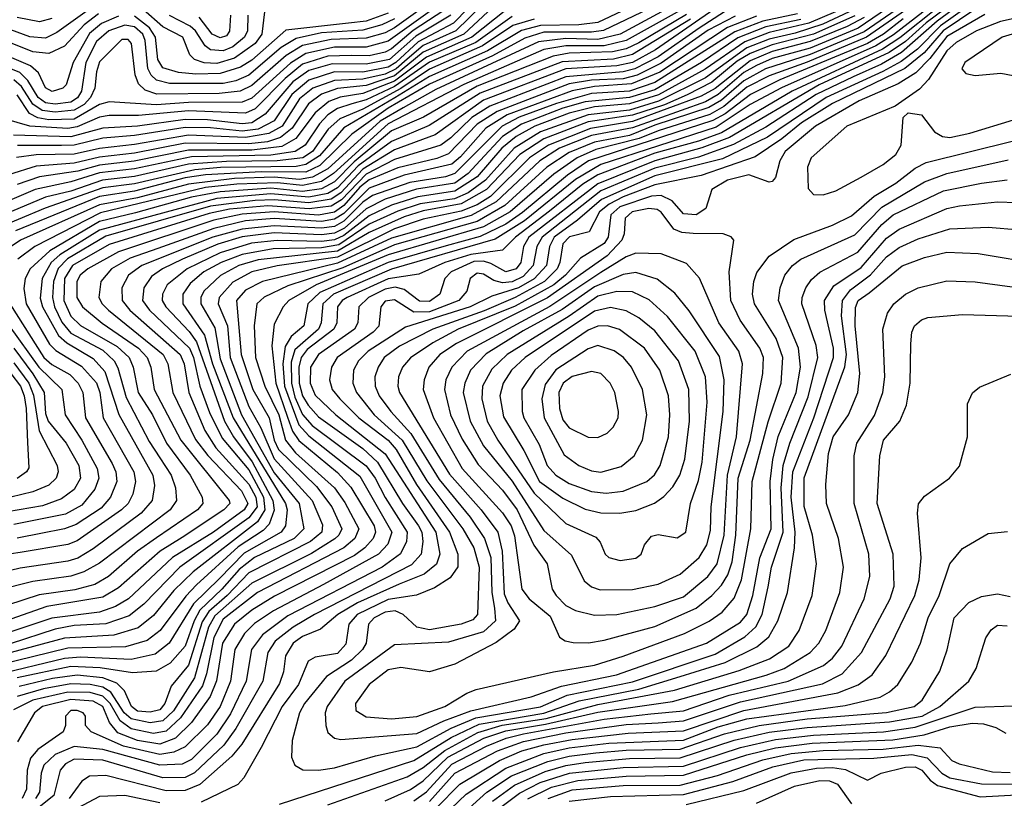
# Model space of a CAD drawing. Extents: x 997028 to 1115134, y 536408 to 618974.
# Tile 181 of 256: x 1033153 to 1036256, y 568796 to 571250. Entities that reach past the tile are written whole.
import ezdxf

# ---------------------------------------------------------------- set-up
doc = ezdxf.new("R2010")
doc.units = 0

msp = doc.modelspace()

# ---------------------------------------------------------------- linework, layer by layer
at = {"layer": '0CON10XD'}
for points in [[(1036100.3, 571409.7), (1035815, 571212.5), (1035645, 571140.8), (1035504.1, 571095), (1035435, 571057.6), (1035365, 570996.7), (1035325, 570973.2), (1035155, 570917.9), (1035075, 570885.6), (1034965, 570864.1), (1034885, 570831.8), (1034814.9, 570785), (1034682.3, 570665), (1034595, 570614.4), (1034335, 570540.2), (1034171.6, 570468.4), (1033998.7, 570411.3), (1033924.2, 570375.8), (1033900.7, 570355), (1033892.7, 570285), (1033896.7, 570185), (1033925.5, 570095), (1033970.4, 570005), (1033991.2, 569925), (1034023.1, 569885), (1034145.1, 569775), (1034178.2, 569728.2), (1034221.7, 569645), (1034209.9, 569615), (1034175, 569585.8), (1033903, 569445), (1033795, 569360.4), (1033765, 569302.5), (1033742.3, 569187.7), (1033729.4, 569150.6), (1033660.1, 569049.9), (1033615, 569007.4), (1033575, 569000.1), (1033505, 569014.8), (1033469.7, 569039.7), (1033438.4, 569095), (1033415, 569117.5), (1033375, 569129.4), (1033305, 569130.4), (1033195, 569105.6), (1033133.8, 569075)], [(1036175, 571410.8), (1035907, 571203), (1035851.8, 571168.2), (1035554.4, 571035.6), (1035455, 570982.7), (1035347.9, 570912.1), (1034985, 570794), (1034905, 570746.1), (1034743.8, 570616.2), (1034651.8, 570558.2), (1034325, 570463.7), (1034142.4, 570385), (1034109.1, 570355), (1034103.7, 570295), (1034094.6, 570275), (1034020.3, 570209.7), (1034008.9, 570171.1), (1034010, 570105), (1034020.6, 570060.6), (1034045, 570005.7), (1034075, 569971.4), (1034245, 569844.1), (1034274.1, 569805), (1034305, 569744.4), (1034374.2, 569635), (1034371.9, 569605), (1034353.9, 569566.1), (1034295.6, 569525), (1033998.7, 569371.3), (1033918.4, 569311.6), (1033884.1, 569265), (1033867.2, 569165), (1033817.6, 569062.4), (1033775, 568998), (1033695, 568917.8), (1033665, 568903.1), (1033595, 568900.4), (1033415, 568949.2), (1033325, 568959.3), (1033265, 568933.7), (1033229.6, 568900.4), (1033220.8, 568875), (1033215.6, 568815), (1033203.3, 568795)], [(1036003.9, 571366.1), (1035796, 571224), (1035645, 571161.1), (1035525, 571127.9), (1035475, 571106), (1035435, 571083.5), (1035355, 571014.9), (1035315, 570991.8), (1035085, 570909.5), (1034955.1, 570884.9), (1034854.9, 570845), (1034792.4, 570805), (1034655, 570676.2), (1034576.7, 570633.3), (1034325, 570561.4), (1034155, 570482.5), (1033918.4, 570425), (1033865, 570398), (1033836.4, 570365), (1033850.9, 570195), (1033887.8, 570085), (1033940, 569995), (1033955.6, 569925), (1033969.4, 569895), (1034088.4, 569778.4), (1034137.6, 569715), (1034168.2, 569645), (1034159.4, 569625), (1034146.6, 569613.4), (1034072.6, 569567.4), (1033885, 569474.5), (1033768.6, 569371.4), (1033748, 569335), (1033704, 569176), (1033638, 569072), (1033605, 569039.8), (1033565, 569033.6), (1033505, 569046.2), (1033482.5, 569065), (1033440.8, 569130.8), (1033415, 569145.9), (1033375, 569154.2), (1033315, 569156.5), (1033228.8, 569141.2), (1033145, 569116.9)], [(1036085, 571378.1), (1035822.5, 571195), (1035635, 571116.1), (1035515, 571073.5), (1035445, 571037.2), (1035372.9, 570977.1), (1035328.4, 570951.6), (1035165, 570900.5), (1035106, 570876), (1034968.8, 570841.2), (1034910, 570815), (1034836.5, 570763.5), (1034699.2, 570645), (1034615, 570596.9), (1034315, 570509.1), (1034087.6, 570415), (1034001.3, 570365), (1033983.5, 570345), (1033955, 570290.5), (1033947.9, 570222.1), (1033960.3, 570105), (1033997.6, 569997.6), (1034013.4, 569953.4), (1034033.3, 569923.3), (1034155, 569823), (1034196.9, 569776.9), (1034270.1, 569655), (1034274.9, 569635), (1034267.1, 569615), (1034240.8, 569585), (1034208.4, 569561.6), (1033956.9, 569433.1), (1033885, 569388.9), (1033830.4, 569345), (1033792.1, 569285), (1033773.5, 569166.5), (1033753.7, 569116.3), (1033694.9, 569035), (1033644.3, 568985.7), (1033595, 568966.4), (1033525, 568978.4), (1033462.5, 569002.5), (1033436.5, 569035), (1033415.4, 569085), (1033385, 569102.5), (1033315, 569107.1), (1033225.7, 569085), (1033199.8, 569065), (1033146.2, 568973.8)], [(1036165, 571383.3), (1035926.7, 571193.3), (1035872.6, 571157.4), (1035587.7, 571025), (1035365, 570894.2), (1035292.5, 570867.5), (1035155, 570829.1), (1034975, 570761.6), (1034927.9, 570732.1), (1034822.8, 570647.2), (1034715.6, 570565), (1034675, 570523.8), (1034575, 570510.4), (1034493.2, 570485), (1034411.5, 570448.5), (1034315, 570433.5), (1034185.9, 570375), (1034169.7, 570365), (1034154.9, 570345.1), (1034152.4, 570295), (1034143.6, 570275), (1034059.8, 570210.2), (1034040.8, 570185), (1034033.4, 570155), (1034034.2, 570105), (1034044.9, 570065), (1034062.2, 570035), (1034095, 569998), (1034235, 569898.2), (1034281, 569855), (1034359.6, 569725), (1034410.7, 569655), (1034420.3, 569635), (1034424.1, 569605.9), (1034418.6, 569565), (1034388.5, 569531.5), (1034082.6, 569375), (1034014.8, 569335.2), (1033958.3, 569291.7), (1033935.9, 569255), (1033920, 569165), (1033834.4, 569015.6), (1033796.7, 568963.3), (1033704.4, 568875.6), (1033675, 568861.8), (1033605, 568860.7), (1033415, 568915.6), (1033325, 568919), (1033297.8, 568905), (1033281, 568885), (1033260.5, 568805), (1033198.5, 568755)], [(1036185, 571371.3), (1036010, 571240), (1035945, 571181.9), (1035893.4, 571146.6), (1035672.8, 571045), (1035390.5, 570879.5), (1035303.4, 570846.6), (1035155, 570805.6), (1034975, 570733.4), (1034758.4, 570565), (1034741, 570535), (1034733.1, 570485), (1034717.6, 570465), (1034685, 570456), (1034638.1, 570481.9), (1034615, 570489.5), (1034585, 570487.8), (1034513.2, 570455), (1034493.2, 570435), (1034477.2, 570385), (1034445, 570361.6), (1034413.4, 570363.4), (1034365, 570399.3), (1034336.8, 570406.8), (1034305, 570401.2), (1034252.8, 570375), (1034221.8, 570345), (1034219, 570295), (1034208.3, 570275), (1034094.8, 570195), (1034069.6, 570155), (1034069.1, 570105), (1034085, 570066.7), (1034149.4, 570005), (1034305, 569882.1), (1034464.5, 569635), (1034477.1, 569565), (1034466.5, 569533.5), (1034428.1, 569501.9), (1034348.9, 569471.1), (1034217.9, 569412.1), (1034155.5, 569375), (1034101.1, 569328.9), (1034045, 569305.6), (1034015.2, 569285), (1033991.4, 569245), (1033985.1, 569194.9), (1033971.9, 569158.1), (1033853.2, 568966.7), (1033821.6, 568928.4), (1033721, 568839), (1033675, 568820.1), (1033615, 568819.6), (1033425, 568867.7), (1033373.9, 568866.1), (1033349.7, 568850.3), (1033309, 568795)], [(1034614.3, 571335.7), (1034520.1, 571239.9), (1034409.5, 571180.5), (1034338.8, 571115), (1034315, 571100.8), (1034235, 571085.3), (1034145, 571086), (1034065, 571059.9), (1034011.3, 571015), (1033955, 570931.2), (1033905, 570905.3), (1033855, 570899.1), (1033755, 570909.9), (1033675, 570910.3), (1033515, 570885.1), (1033415, 570876.7), (1033325, 570854.4), (1033285, 570853.5), (1033146, 570854)], [(1036175, 571342.1), (1036044.7, 571245.3), (1035932.9, 571147.1), (1035869.6, 571110.4), (1035779.8, 571070.2), (1035663.5, 571015), (1035505, 570911.4), (1035403.1, 570856.9), (1035292.9, 570817.1), (1035155, 570782.2), (1034985, 570710.8), (1034799.5, 570565), (1034783, 570535), (1034772.1, 570475), (1034739.7, 570440.3), (1034705, 570424.3), (1034675, 570420.6), (1034647.7, 570427.7), (1034615, 570447.8), (1034595, 570451), (1034573.2, 570435), (1034562.4, 570395), (1034537.5, 570365), (1034445, 570329.4), (1034395, 570328.5), (1034335, 570367.1), (1034305, 570362.7), (1034291.5, 570345), (1034285, 570284.2), (1034267.7, 570265), (1034154.1, 570185), (1034135.6, 570155), (1034130, 570115), (1034138.3, 570085), (1034162.1, 570055), (1034221.8, 569995), (1034314.4, 569924.4), (1034339.9, 569895), (1034404.1, 569785), (1034508.1, 569635), (1034534.6, 569565), (1034534, 569526), (1034509.5, 569490.5), (1034460.4, 569459.6), (1034403.6, 569436.4), (1034315, 569422.5), (1034217, 569375), (1034190.6, 569345), (1034181.4, 569281.4), (1034155, 569252.4), (1034085, 569241.2), (1034062.2, 569227.8), (1034031.7, 569155), (1033980.6, 569085), (1033914.4, 568955.6), (1033859.3, 568860.8), (1033840.5, 568839.5), (1033725, 568784.1)], [(1035145, 571322), (1034975, 571241.4), (1034915.8, 571234.2), (1034795, 571231.9), (1034735, 571215.8), (1034627.6, 571152.4), (1034445, 571071.2), (1034335.6, 571004.4), (1034175, 570909.3), (1034098.6, 570821.4), (1034055, 570793.5), (1034025, 570787.9), (1033786, 570784), (1033705, 570777.2), (1033515, 570732.6), (1033415, 570720.6), (1033233.5, 570656.5), (1033062.1, 570585)], [(1033395, 571299.8), (1033270.5, 571209.5), (1033235, 571192.3), (1033185, 571196.1), (1033105, 571226.1)], [(1035215, 571295.9), (1035046.2, 571205), (1034975, 571188.2), (1034875, 571191.5), (1034788.9, 571181.1), (1034465, 571030.7), (1034362.3, 570972.3), (1034289.9, 570930.1), (1034125, 570780.6), (1034076.4, 570753.6), (1034035, 570746.9), (1033955, 570754), (1033830.4, 570749.6), (1033685, 570732.3), (1033525, 570689.2), (1033405, 570666.9), (1033155.6, 570555), (1033110.9, 570525)], [(1034445, 571303.4), (1034335, 571225.1), (1034305, 571208.8), (1034245, 571192.1), (1034135, 571188.4), (1034045, 571169.2), (1033992.9, 571137.1), (1033885, 571042.7), (1033848, 571025), (1033782.2, 571017.8), (1033585.9, 571015.9), (1033548.7, 571028.7), (1033528, 571048), (1033516.9, 571076.9), (1033505.6, 571175), (1033495, 571187.6), (1033475, 571188), (1033405, 571117.6), (1033395, 571085.6), (1033389.9, 571035), (1033376.7, 571005), (1033356.5, 570983.5), (1033325, 570964.7), (1033265, 570958.7), (1033224.6, 570964.6), (1033195, 570983.8), (1033159.3, 571039.3), (1033135, 571060.7)], [(1035157.9, 571295), (1034993.3, 571216.7), (1034955, 571211.2), (1034805, 571210.6), (1034745, 571192), (1034643.8, 571136.2), (1034445, 571046.9), (1034315, 570971.1), (1034200.2, 570889.8), (1034150, 570840), (1034099.2, 570790.8), (1034055, 570770.1), (1033915, 570770.3), (1033738.9, 570761.2), (1033675, 570751.5), (1033515, 570709.6), (1033405, 570692.9), (1033140, 570585)], [(1034612.3, 571297.7), (1034527.8, 571215), (1034425, 571168.7), (1034374.3, 571125.7), (1034339.7, 571095), (1034305, 571078.8), (1034235, 571062.7), (1034145, 571059), (1034077.3, 571035), (1034035, 571000.5), (1033980.3, 570915), (1033938.6, 570891.4), (1033865, 570878.6), (1033685, 570886.8), (1033515, 570856.8), (1033405, 570844.1), (1033325, 570826.3), (1033205.7, 570824.3), (1033143.7, 570816.3)], [(1036175, 571316.8), (1036055, 571230.9), (1035982.4, 571157.6), (1035930.9, 571119.1), (1035873.3, 571086.7), (1035694.6, 571005.4), (1035509.6, 570880.4), (1035367.9, 570812.1), (1035155, 570757.8), (1034986.6, 570683.4), (1034911.6, 570618.4), (1034838.2, 570565), (1034822.8, 570535), (1034813.1, 570475), (1034775, 570433), (1034725, 570405.4), (1034641.5, 570378.5), (1034573.3, 570345), (1034369.3, 570280.7), (1034251.1, 570205), (1034221.3, 570175), (1034205.6, 570145), (1034203, 570105), (1034214.9, 570074.9), (1034270.7, 570005), (1034359.2, 569925), (1034436.8, 569796.8), (1034550.1, 569645), (1034584.1, 569585), (1034601.6, 569525), (1034596.1, 569375), (1034581.3, 569358.7), (1034544.5, 569345), (1034445, 569326.9), (1034405, 569335.7), (1034361.9, 569375), (1034336.3, 569386.3), (1034305, 569382.7), (1034270.8, 569365), (1034253, 569345), (1034245.6, 569285), (1034233.5, 569265), (1034198.9, 569231.1), (1034120, 569180), (1034050.7, 569095), (1034035.5, 569065), (1034012.2, 568977.8), (1034010.4, 568925), (1034020.8, 568900.8), (1034045.8, 568885.8), (1034095, 568884.4)], [(1035255, 571266.9), (1035105, 571177.6), (1035065, 571158.5), (1035021.2, 571148.8), (1034885, 571145.2), (1034834.2, 571135.8), (1034595, 571040.9), (1034426.4, 570943.6), (1034325, 570899.7), (1034207.2, 570802.8), (1034145, 570738.8), (1034105, 570717.3), (1034045, 570708.6), (1033945, 570719.2), (1033785, 570708.2), (1033695, 570690.4), (1033518.3, 570641.7), (1033405, 570614), (1033248, 570522), (1033186.1, 570465), (1033170.7, 570435), (1033166.8, 570403.2), (1033173.8, 570355), (1033247.3, 570227.3), (1033267.6, 570207.6), (1033348, 570158), (1033395, 570105.2), (1033405.5, 570075), (1033416, 569995), (1033512.6, 569825), (1033518.1, 569795), (1033510.3, 569755), (1033494.8, 569725), (1033474.5, 569705), (1033335, 569607.1), (1033305, 569595.7), (1033155, 569570.8), (1032955, 569541)], [(1035355, 571291.8), (1035157, 571155), (1035085, 571115.7), (1035035, 571105.2), (1034875, 571095.1), (1034615, 570996.2), (1034462.5, 570887.5), (1034335, 570839.8), (1034235, 570779.1), (1034165, 570704.6), (1034135, 570684.6), (1034065, 570673.1), (1033955, 570682.6), (1033895, 570680.6), (1033755, 570662.4), (1033425, 570567.9), (1033304, 570496), (1033274.4, 570465.6), (1033259.6, 570425), (1033256.3, 570375), (1033263.3, 570345), (1033286.7, 570296.7), (1033315, 570262.2), (1033415, 570208.3), (1033450.9, 570175), (1033462.5, 570152.5), (1033488.9, 570058.9), (1033560.9, 569921), (1033595, 569868.9), (1033630.7, 569815), (1033644.2, 569775), (1033647.6, 569735), (1033627.3, 569705), (1033405, 569536.7), (1033355, 569509.6), (1033315, 569496.5), (1033195, 569478.8), (1032965, 569421.5)], [(1033401.5, 571268.5), (1033356.3, 571233.7), (1033295, 571166.6), (1033245, 571143.5), (1033195, 571149.1), (1033045, 571208.5)], [(1035767, 571275), (1035684.2, 571235.8), (1035597.5, 571207.5), (1035515, 571189.1), (1035445, 571161.3), (1035315, 571067.4), (1035166.8, 570993.2), (1035075, 570965.6), (1034945, 570950.3), (1034795, 570897.2), (1034711.4, 570845), (1034621.5, 570745), (1034567, 570705), (1034524, 570686), (1034415, 570669.8), (1034345, 570646.8), (1034255, 570605.7), (1034159, 570541), (1034105, 570531.3), (1033952.2, 570527.8), (1033855, 570510), (1033788.5, 570485), (1033733.5, 570455), (1033690.9, 570419.1), (1033667.7, 570385), (1033667.9, 570355), (1033736.2, 570256.2), (1033760.8, 570165), (1033825.9, 569995), (1033991.2, 569725), (1033996.2, 569705), (1033991.3, 569655), (1033977.5, 569635), (1033861.1, 569568.9), (1033781.9, 569488.1), (1033701.5, 569408.5), (1033624.8, 569285), (1033580.1, 569249.9), (1033505, 569233.7), (1033345, 569241), (1033295, 569237), (1033076.1, 569183.9)], [(1035724.7, 571275), (1035640.5, 571239.5), (1035515, 571210), (1035439, 571181), (1035314.1, 571094.1), (1035166.9, 571013.1), (1035075, 570984.9), (1034965, 570976.1), (1034885, 570955.3), (1034777.1, 570915), (1034718.2, 570881.8), (1034672.6, 570845), (1034594.7, 570755), (1034525, 570709.5), (1034407.8, 570692.2), (1034325, 570665.2), (1034255, 570632.2), (1034175, 570569.7), (1034145, 570556.1), (1034105, 570551.4), (1033965, 570554.8), (1033884.2, 570545.8), (1033785, 570515.1), (1033680.9, 570465), (1033618.4, 570415), (1033603.2, 570385), (1033602.7, 570365), (1033613.9, 570345), (1033687.3, 570267.3), (1033710.1, 570235), (1033798.6, 569985), (1033827.5, 569935), (1033886.4, 569856.4), (1033951, 569735), (1033955.7, 569704.3), (1033939.9, 569660.1), (1033920.2, 569639.8), (1033841.8, 569588.2), (1033711.1, 569468.9), (1033677, 569433), (1033595.6, 569324.4), (1033555, 569293.2), (1033486.6, 569273.4), (1033305, 569269.5), (1033085.5, 569215.4)], [(1034490.2, 571279.8), (1034393.5, 571216.5), (1034325, 571158.3), (1034305, 571147.6), (1034255, 571136.8), (1034197.5, 571137.5), (1034124.4, 571135.6), (1034045, 571109.8), (1033989.5, 571065), (1033895, 570969.2), (1033865, 570955.5), (1033685, 570963.1), (1033528.1, 570948.1), (1033435, 570948.2), (1033405, 570942.7), (1033335, 570912.3), (1033305, 570907.4), (1033185.2, 570915.2), (1033105, 570937.5)], [(1035375, 571274.9), (1035295, 571224.2), (1035165, 571133.2), (1035092.1, 571095), (1035055, 571085.6), (1034875, 571069.9), (1034635, 570977.3), (1034578.2, 570941.8), (1034512.5, 570877.5), (1034481, 570855), (1034335, 570809.3), (1034245, 570763.5), (1034167.6, 570682.4), (1034135, 570662.1), (1034065.5, 570654.5), (1033935, 570663.5), (1033815, 570652.7), (1033751, 570639), (1033435, 570541.2), (1033319.6, 570475), (1033294.3, 570435), (1033292.5, 570365), (1033315, 570316.2), (1033345, 570286.5), (1033460.3, 570220.3), (1033498, 570185), (1033511.1, 570155), (1033526.7, 570075), (1033571.5, 570005), (1033616.4, 569915), (1033690.4, 569815), (1033728.5, 569745), (1033730.4, 569725), (1033713.5, 569705), (1033585, 569617.4), (1033525, 569574.9), (1033433.1, 569495), (1033390.3, 569469.7), (1033327.1, 569452.9), (1033215, 569436.9), (1033115, 569404.6)], [(1034628.4, 571275), (1034553.5, 571205), (1034425, 571147.7), (1034335, 571073.8), (1034245, 571043), (1034155, 571033.4), (1034104.2, 571015.8), (1034063.6, 570985), (1034011.7, 570908.3), (1033975, 570878.6), (1033934.4, 570865.6), (1033875, 570858.7), (1033675, 570861.6), (1033515, 570829.7), (1033405, 570816.9), (1033325, 570798), (1033205, 570789), (1033118.5, 570761.5)], [(1035605, 571269.2), (1035495, 571245.8), (1035407.5, 571212.5), (1035155, 571052), (1035075, 571025.3), (1034955, 571017.2), (1034845, 570986.3), (1034727.3, 570942.7), (1034673.6, 570915), (1034525, 570765.8), (1034495, 570754.8), (1034383.2, 570736.8), (1034265, 570695.7), (1034235, 570675.4), (1034175, 570615.4), (1034145, 570598.9), (1034105, 570593.1), (1033955, 570601), (1033855, 570590.4), (1033762.2, 570565), (1033537.8, 570475), (1033496.3, 570445), (1033475.5, 570405), (1033476.2, 570365), (1033500.8, 570335), (1033659.6, 570195), (1033671.8, 570165), (1033686.2, 570075), (1033737.2, 569955), (1033771.1, 569901.1), (1033875, 569786.3), (1033897.3, 569745), (1033901.7, 569715), (1033875, 569680.5), (1033658.4, 569525), (1033545, 569407.7), (1033498.9, 569371.1), (1033425, 569345.7), (1033325, 569340.4), (1033265, 569329.3), (1033123, 569283)], [(1035408.2, 571261.8), (1035322.8, 571217.2), (1035175, 571113.1), (1035099, 571075), (1035055, 571064.2), (1034955, 571059.6), (1034885, 571047.9), (1034658.6, 570961.4), (1034595, 570920.9), (1034505, 570827.1), (1034467.5, 570812.5), (1034345, 570783), (1034255, 570745.4), (1034225, 570722.5), (1034175, 570664.2), (1034145, 570643.5), (1034095.3, 570634.6), (1033955, 570644.4), (1033855, 570637.8), (1033765, 570618.4), (1033465, 570518.8), (1033368.3, 570465), (1033344.1, 570445), (1033333.1, 570425), (1033333.7, 570375), (1033351.5, 570345), (1033413.4, 570293.4), (1033527.8, 570215), (1033555.4, 570185), (1033566.9, 570155), (1033577.6, 570085), (1033660.9, 569925), (1033814, 569735), (1033815.6, 569725), (1033797.1, 569705), (1033665, 569617.7), (1033596.5, 569575), (1033465, 569458.8), (1033415, 569429.5), (1033239.3, 569400.7), (1033125, 569360.8)], [(1034512, 571265), (1034401.9, 571198.1), (1034318.3, 571125), (1034245, 571109.8), (1034138.4, 571111.5), (1034065, 571089.8), (1034014.7, 571055), (1033927.2, 570952.8), (1033885.1, 570924.9), (1033855, 570922.2), (1033745, 570935.2), (1033675, 570936), (1033525, 570914.8), (1033415, 570908.6), (1033315, 570881), (1033133.8, 570886.2)], [(1034462.1, 571287.9), (1034315, 571183.1), (1034245, 571163.8), (1034145, 571164.2), (1034055, 571144.3), (1034006.3, 571113.7), (1033885, 571003.1), (1033855, 570990.1), (1033685, 570989.5), (1033585, 570981.9), (1033435, 570991.1), (1033405, 570982.6), (1033325, 570937), (1033245.1, 570934.9), (1033211, 570941), (1033184.2, 570954.2), (1033145, 571013.6)], [(1034685, 571280.9), (1034578.3, 571195), (1034435, 571132.7), (1034335, 571057), (1034235, 571018), (1034163.6, 571006.4), (1034127.5, 570992.5), (1034085, 570957.2), (1034023.7, 570876.3), (1033979.4, 570850.6), (1033885, 570839.5), (1033685, 570839.2), (1033514.3, 570804.3), (1033405, 570791.8), (1033336.7, 570773.3), (1033215.4, 570754.6), (1033145, 570730.9)], [(1035785, 571262.3), (1035655, 571204.7), (1035525, 571171.1), (1035455, 571143.6), (1035415, 571119.4), (1035335, 571053.5), (1035256.6, 571013.4), (1035185, 570981.7), (1035085, 570949), (1034945, 570928.2), (1034805, 570875), (1034729.2, 570825), (1034625, 570714.8), (1034545, 570670.3), (1034425, 570647.8), (1034365, 570628.4), (1034255, 570579.8), (1034155, 570520.3), (1033905, 570493.4), (1033844.4, 570475), (1033785.8, 570444.2), (1033734.2, 570395), (1033724.6, 570375), (1033724.6, 570355), (1033768.7, 570278.7), (1033785, 570181.2), (1033852.7, 570005), (1033955, 569821.6), (1034034.5, 569725), (1034048.8, 569645), (1034017.9, 569615), (1033893.3, 569555), (1033845, 569517.5), (1033790.6, 569455), (1033721.3, 569388.7), (1033702.8, 569355), (1033674.4, 569275), (1033627.8, 569222.2), (1033583, 569197), (1033508.6, 569191.4), (1033406.9, 569206.9), (1033315, 569211), (1033145.1, 569175.1)], [(1035244.7, 571285), (1035065, 571184.3), (1034995, 571167.8), (1034875, 571168.2), (1034805, 571156.8), (1034553.4, 571046.6), (1034315, 570922.4), (1034142.2, 570765), (1034105, 570740.5), (1034045, 570727.2), (1033966.1, 570736.1), (1033837.9, 570732.1), (1033738.9, 570721.1), (1033408.4, 570641.6), (1033201.3, 570535), (1033147.2, 570495)], [(1034315, 571271), (1034245, 571246.1), (1034189.4, 571239.4), (1033992.3, 571217.7), (1033885, 571123.2), (1033849.2, 571100.8), (1033785, 571080.3), (1033708.5, 571078.5), (1033653.7, 571083.7), (1033605, 571098.1), (1033588.4, 571125), (1033581.8, 571195), (1033562.4, 571225), (1033515, 571261.7)], [(1033924.6, 571275), (1033917, 571205), (1033895, 571175.1), (1033830.5, 571129.5), (1033775, 571112.5), (1033734.7, 571114.7), (1033703.9, 571125), (1033689.3, 571139.3), (1033667.5, 571195), (1033605, 571228), (1033542.3, 571282.3)], [(1033872.6, 571265), (1033870.8, 571215), (1033862.1, 571195), (1033825, 571165.1), (1033795, 571152.5), (1033755, 571155.1), (1033738.2, 571168.2), (1033707.2, 571215), (1033690.2, 571230.2), (1033625, 571263.7)], [(1033817.9, 571265), (1033815, 571214.6), (1033805, 571200), (1033785, 571193.3), (1033760.4, 571205), (1033718.8, 571258.8)], [(1036167.1, 571285), (1036063.7, 571215), (1036003.6, 571146.4), (1035943.4, 571096.6), (1035715, 570985.8), (1035617, 570925), (1035555.4, 570874.6), (1035471.5, 570818.5), (1035301, 570759), (1035155, 570730.1), (1035055, 570691.7), (1035010.8, 570669.2), (1034981.1, 570645), (1034948.3, 570581.7), (1034886.1, 570566.1), (1034865, 570544), (1034855.9, 570485), (1034847.3, 570465), (1034807.7, 570425), (1034715, 570375.1), (1034617, 570333), (1034455.2, 570275), (1034350.8, 570220.8), (1034302, 570185), (1034283, 570155), (1034273.1, 570125), (1034273.2, 570095), (1034286.5, 570065), (1034323, 570015), (1034386.2, 569946.2), (1034475, 569800.6), (1034572.6, 569682.6), (1034618.2, 569615), (1034637.9, 569555), (1034641.4, 569445), (1034650.2, 569395), (1034653.4, 569355), (1034615, 569321.1), (1034505, 569288.5), (1034335, 569280), (1034178.3, 569165), (1034121.9, 569085), (1034116.1, 569065), (1034117.8, 569025), (1034125, 569003.1), (1034145.2, 568985.2), (1034165, 568980.8)], [(1036195, 571266.9), (1036075, 571197.5), (1036021.5, 571128.5), (1035977.1, 571082.9), (1035921.9, 571048.1), (1035798.5, 570995), (1035661.3, 570915), (1035565.5, 570835), (1035548.7, 570805), (1035535, 570752.9), (1035525, 570740), (1035515, 570738.5), (1035451.7, 570761.7), (1035384.1, 570745), (1035334.6, 570715), (1035316.2, 570655), (1035285, 570634.8), (1035245, 570638.3), (1035209.3, 570679.3), (1035175, 570696.4), (1035145, 570694.4), (1035045, 570660.5), (1035016.6, 570635), (1035008.4, 570565), (1034995, 570544.6), (1034921, 570499), (1034873.4, 570445), (1034836.4, 570415), (1034715, 570347.7), (1034534.8, 570275), (1034455, 570231.8), (1034385, 570184.3), (1034360, 570155), (1034347.3, 570125), (1034344.8, 570095), (1034350.6, 570075), (1034507.5, 569817.5), (1034608, 569705), (1034660.5, 569635), (1034674.1, 569575), (1034680.4, 569440.4), (1034691.8, 569411.8), (1034728.2, 569355), (1034711.5, 569328.5), (1034655, 569286.6), (1034525, 569219.1), (1034444.6, 569194.6), (1034355, 569208), (1034315, 569201.1), (1034254.8, 569155), (1034211.6, 569095), (1034212.8, 569072.8), (1034245, 569053), (1034325, 569045.9)], [(1036424.9, 571285.1), (1036244, 571245), (1036169.1, 571215), (1036105, 571178.9), (1036075, 571152), (1036017.8, 571062.2), (1035988.8, 571031.2), (1035912, 570978), (1035759.6, 570915), (1035648.1, 570815), (1035636.5, 570785), (1035638.7, 570718.7), (1035655, 570699.2), (1035685, 570698.1), (1035725, 570710.9), (1035805, 570753.9), (1035875, 570794), (1035914.6, 570825), (1035931.8, 570855), (1035937.6, 570942.4), (1035953.3, 570956.7), (1035995, 570950), (1036036.4, 570896.4), (1036061.9, 570881.9), (1036085, 570879.4), (1036147.8, 570892.2), (1036285, 570934.7)], [(1036507.1, 571272.9), (1036439.6, 571240.4), (1036315.6, 571215), (1036250, 571195), (1036131.9, 571115), (1036122, 571095), (1036135, 571080.6), (1036164.7, 571074.7), (1036245, 571082.3), (1036284, 571074), (1036314.5, 571054.5), (1036353.8, 571005), (1036375, 570999), (1036655, 571012.7), (1036895, 571080.5), (1037015, 571081.1), (1037085, 571065.2), (1037132.6, 571042.6), (1037200.6, 570995), (1037292.7, 570915), (1037355, 570884.2), (1037415, 570870.7), (1037464.5, 570865.5)], [(1035267.5, 571252.5), (1035085, 571140.6), (1035025, 571126.4), (1034862.7, 571117.3), (1034605, 571019), (1034443.5, 570916.5), (1034325, 570866.9), (1034220.1, 570789.9), (1034155, 570720.7), (1034125, 570702.4), (1034065, 570691.4), (1033945, 570701.1), (1033775, 570686.9), (1033405, 570587), (1033280.4, 570509.6), (1033252.2, 570485), (1033224, 570435), (1033217.8, 570372.2), (1033225.5, 570345), (1033275.3, 570255.3), (1033301.6, 570231.6), (1033385, 570182.1), (1033421.7, 570141.7), (1033466, 570006), (1033572.6, 569815), (1033578.4, 569781.6), (1033571.1, 569735), (1033536.3, 569695), (1033385, 569582.5), (1033336.7, 569553.3), (1033305, 569543.4), (1033155, 569521.2), (1032935, 569468.8)], [(1035615, 571251.4), (1035505, 571227.8), (1035416.9, 571193.1), (1035302.6, 571115), (1035155, 571029.4), (1035075, 571004.6), (1034935, 570991.1), (1034865, 570971.1), (1034735, 570921.2), (1034675, 570882.1), (1034605, 570806.2), (1034566.3, 570765), (1034525, 570735.2), (1034404.1, 570715.9), (1034305.6, 570684.4), (1034245, 570654.1), (1034176.5, 570593.5), (1034145, 570576.9), (1034105, 570572), (1033955, 570578.3), (1033855, 570565.7), (1033777.7, 570542.3), (1033666, 570495), (1033603.2, 570465), (1033568.9, 570441.1), (1033544.1, 570405), (1033540.2, 570365), (1033562.3, 570335), (1033688.1, 570215), (1033700.9, 570185), (1033721.1, 570095), (1033751.7, 570011.7), (1033791.3, 569931.3), (1033875, 569830.8), (1033921.6, 569745), (1033926.1, 569705), (1033902.3, 569667.7), (1033699.9, 569510.1), (1033639.6, 569450.4), (1033575, 569372.1), (1033526.9, 569333.1), (1033449.7, 569310.3), (1033295, 569300.6), (1032985, 569217.3)], [(1034705, 571260.5), (1034591.2, 571178.8), (1034445, 571116.8), (1034335, 571040.3), (1034245, 570998.2), (1034199.7, 570985), (1034155, 570970.3), (1034125, 570950.2), (1034098.2, 570921.8), (1034053, 570855), (1034021.8, 570835), (1033945, 570822.9), (1033695, 570817.9), (1033515, 570780.1), (1033405, 570767.5), (1033315, 570738.8), (1033202.1, 570715), (1032995, 570626.8)], [(1034775, 571252.2), (1034708, 571232), (1034612.4, 571167.6), (1034445.3, 571094.7), (1034355, 571033.3), (1034235, 570968.7), (1034161.9, 570938.1), (1034125.5, 570905), (1034075.8, 570835), (1034045.2, 570815), (1033964.5, 570805.5), (1033805, 570802.9), (1033685, 570795.3), (1033515, 570756.2), (1033414.7, 570745), (1033315, 570710.3), (1033235, 570691.2), (1033019.5, 570600.5)], [(1033465, 571261.7), (1033411.5, 571238.5), (1033373.1, 571206.9), (1033321.6, 571115), (1033300, 571045), (1033288.9, 571035), (1033256.1, 571023.9), (1033235, 571035.9), (1033212.4, 571082.4), (1033187.6, 571105), (1033045, 571166.1)], [(1034335, 571253.4), (1034295, 571233.9), (1034235, 571217.8), (1034105, 571208.7), (1034025, 571190.6), (1033977.7, 571162.3), (1033875, 571075.5), (1033835, 571058), (1033795, 571049.5), (1033625, 571049.2), (1033585, 571059.4), (1033568.2, 571075), (1033557, 571097), (1033548.6, 571185), (1033541, 571205), (1033515, 571227.7), (1033485, 571232.8), (1033434.1, 571215), (1033395, 571181.6), (1033361.9, 571115), (1033348.5, 571025), (1033335.9, 571004.1), (1033315, 570990.2), (1033265, 570983.6), (1033235, 570987.8), (1033211.3, 571005), (1033179.1, 571059.1), (1033153.7, 571083.7), (1033055, 571123.6)], [(1035475, 571261.1), (1035383.9, 571226.1), (1035171.1, 571085), (1035082, 571048), (1034965, 571039.7), (1034895, 571026.4), (1034689.6, 570950.4), (1034622, 570908), (1034542.1, 570817.9), (1034515, 570795.1), (1034365, 570759.8), (1034255, 570719.6), (1034175, 570639.3), (1034145, 570621.1), (1034105, 570614.1), (1033955, 570623.4), (1033865, 570616.5), (1033765, 570592.3), (1033588.8, 570528.8), (1033501.9, 570498.1), (1033443, 570465), (1033409.4, 570425), (1033403.1, 570375), (1033412.8, 570355), (1033432.8, 570335), (1033605.1, 570195), (1033620.1, 570165), (1033635.9, 570075), (1033707.4, 569927.4), (1033746.2, 569876.2), (1033852.2, 569765), (1033872.7, 569725), (1033861.1, 569705), (1033763.7, 569635), (1033634.5, 569555), (1033496.3, 569425), (1033455, 569400), (1033405, 569383), (1033255, 569364.1), (1033125, 569320.6)], [(1033255, 571254.6), (1033216.1, 571243.9), (1033145, 571257.6)], [(1035815, 571257.8), (1035761.4, 571228.6), (1035645, 571181.2), (1035525, 571149.8), (1035455, 571120.4), (1035345, 571033.9), (1035300.8, 571009.2), (1035085, 570929.7), (1034952.5, 570907.5), (1034819.9, 570855), (1034760.2, 570815), (1034636.8, 570693.2), (1034595, 570667.1), (1034545, 570646.8), (1034425, 570621.6), (1034335, 570590.8), (1034155, 570501.6), (1033965, 570474.3), (1033885, 570455.1), (1033825, 570422.7), (1033781.9, 570375), (1033779, 570355), (1033808, 570285), (1033816.5, 570185), (1033875, 570031.2), (1033913.6, 569963.6), (1033955, 569866.3), (1034075.1, 569735), (1034108.1, 569658.1), (1034105.2, 569635), (1034069.5, 569605), (1033875, 569506.1), (1033806.9, 569435), (1033749, 569385), (1033728.3, 569351.7), (1033685, 569215.6), (1033630.3, 569149.7), (1033610.9, 569095), (1033595, 569074.2), (1033565, 569067.7), (1033525, 569070.9), (1033505.4, 569085), (1033483.5, 569135), (1033459, 569159), (1033415, 569175.2), (1033335, 569183.6), (1033257, 569173), (1033151.4, 569148.6)], [(1035937.2, 571252.8), (1035875.9, 571205), (1035824.8, 571175.2), (1035548.9, 571061.1), (1035456.6, 571015), (1035376.5, 570953.5), (1035337.9, 570932.1), (1034946.3, 570805), (1034879.6, 570760.4), (1034737.7, 570642.3), (1034685, 570606.1), (1034605, 570566.6), (1034497.7, 570537.7), (1034315, 570485.3), (1034099.3, 570390.7), (1034061.2, 570355), (1034048.4, 570285), (1034008.8, 570251.2), (1033990, 570220), (1033982.3, 570165), (1033988.4, 570095), (1034033.5, 569973.5), (1034065, 569938.1), (1034225, 569810.9), (1034326.3, 569635), (1034313.1, 569596.9), (1034283.8, 569565), (1034110.6, 569469.4), (1033952.8, 569387.2), (1033893.3, 569346.7), (1033862, 569315), (1033831.1, 569265), (1033817.6, 569165), (1033785, 569084.8), (1033745, 569027.2), (1033675, 568957.6), (1033638.7, 568941.3), (1033595, 568934.4), (1033480.6, 568960.6), (1033378.9, 569005), (1033361.1, 569025), (1033361.1, 569055), (1033353.5, 569065), (1033335, 569072.7), (1033315, 569072.4), (1033297.3, 569055), (1033297.3, 569025), (1033290.3, 569005), (1033210.8, 568949.2), (1033187.4, 568922.6), (1033176.7, 568885), (1033174.5, 568825), (1033160.8, 568795)], [(1034325, 569045.9), (1034405, 569053.8), (1034492.7, 569085), (1034562.3, 569127.7), (1034591.6, 569138.4), (1034836, 569194), (1034965, 569215.8), (1035055, 569243.4), (1035248.2, 569315), (1035326, 569354), (1035367.4, 569382.6), (1035405, 569426.5), (1035428.2, 569485), (1035457.4, 569645), (1035461.9, 569795), (1035512.5, 569982.5), (1035553, 570105), (1035558, 570185), (1035537.2, 570245), (1035469.6, 570355), (1035462.7, 570385), (1035466.7, 570425), (1035476.6, 570453.4), (1035515.3, 570505), (1035592.6, 570557.4), (1035715, 570602.4), (1035775, 570631.9), (1035845.9, 570694.1), (1035914, 570735), (1035975, 570782.8), (1036009.6, 570800.4), (1036285, 570868.5)], [(1034165, 568980.8), (1034205, 568984.8), (1034405, 569000.6), (1034489.6, 569040.4), (1034575, 569071.3), (1034765, 569116.2), (1034860.9, 569149.1), (1035034.6, 569185), (1035318.1, 569285), (1035425, 569351), (1035444.5, 569375), (1035463.6, 569435), (1035485.6, 569554.4), (1035521.2, 569645), (1035518.5, 569795), (1035526.4, 569863.6), (1035543.8, 569936.2), (1035600.2, 570075), (1035613.8, 570155), (1035607.8, 570215), (1035544.8, 570365), (1035549.8, 570405), (1035565.2, 570445), (1035588.6, 570475), (1035614.7, 570495.3), (1035785, 570571.7), (1035870.1, 570659.9), (1036005, 570739.1), (1036075, 570765.6), (1036268.8, 570808.8)], [(1034095, 568884.4), (1034145, 568891.4), (1034275, 568929.5), (1034405, 568958.4), (1034512.8, 569017.2), (1034590.6, 569049.4), (1034795, 569084.2), (1034878.9, 569121.1), (1035085, 569163.3), (1035345, 569250.3), (1035438.8, 569305), (1035473.4, 569336.6), (1035493, 569375), (1035512.6, 569462.6), (1035522.6, 569525), (1035559.4, 569635), (1035553.5, 569775), (1035559.6, 569845), (1035580.4, 569915), (1035638.4, 570061.6), (1035668.3, 570185), (1035663.7, 570223.7), (1035618.8, 570355), (1035619, 570375), (1035630.4, 570405), (1035648.6, 570431.4), (1035675.1, 570454.9), (1035795, 570517), (1035869.9, 570605), (1035906.5, 570635), (1036065, 570710.4), (1036184.9, 570735.1), (1036265, 570745.8)], [(1033972.6, 568777.4), (1034395, 568915.5), (1034513, 568987), (1034600.9, 569029.1), (1034805, 569064.2), (1034916.8, 569103.2), (1035105, 569139.9), (1035235, 569179.3), (1035376.4, 569223.6), (1035476.8, 569273.2), (1035514, 569305), (1035542.7, 569355), (1035572.9, 569445), (1035594.7, 569585.3), (1035597, 569635), (1035585.1, 569745), (1035589.5, 569825), (1035655.7, 569995), (1035718.2, 570185), (1035718.4, 570215), (1035690.9, 570335), (1035690.2, 570365), (1035719, 570411), (1035805, 570468.7), (1035845, 570515.4), (1035885, 570562), (1035925, 570590.1), (1036074.9, 570655.1), (1036115, 570663.9), (1036235, 570675.9), (1036295, 570674.4)], [(1034945.7, 569285.7), (1034995, 569294), (1035155, 569337.7), (1035284.9, 569395.1), (1035335.1, 569434.9), (1035365, 569467.3), (1035385, 569500.3), (1035398.3, 569541.7), (1035410.1, 569625), (1035417.9, 569805), (1035455.9, 569925), (1035495.8, 570135), (1035497.5, 570185), (1035486.3, 570215), (1035423.5, 570303.5), (1035394.8, 570365), (1035389.6, 570455), (1035404.4, 570555), (1035396, 570566), (1035370, 570575), (1035276.2, 570576.2), (1035239.9, 570579.9), (1035215, 570590.2), (1035175, 570644), (1035162.5, 570652.5), (1035136.2, 570655), (1035083.2, 570645), (1035061, 570625), (1035058.3, 570575), (1035051.5, 570555), (1035005, 570506.2), (1034816.8, 570373.2), (1034529.9, 570230.1), (1034477.9, 570195), (1034443.3, 570155), (1034427.9, 570115), (1034424.8, 570085), (1034457.2, 569995), (1034547.7, 569835), (1034675, 569695.9), (1034702, 569655), (1034713.2, 569623.2), (1034735.7, 569455), (1034758.8, 569425), (1034825, 569369.8), (1034854.2, 569304.2), (1034872.2, 569292.2), (1034897.3, 569287.3), (1034945.7, 569285.7)], [(1034125, 568774.9), (1034375, 568864), (1034425, 568893.3), (1034493, 568947), (1034596.8, 569003.2), (1034674.1, 569025.9), (1034812.3, 569047.7), (1034975, 569092), (1035217.2, 569137.2), (1035420.8, 569199.2), (1035516.5, 569235), (1035577.5, 569275), (1035609.8, 569325), (1035650.4, 569435), (1035664, 569535), (1035651.4, 569625), (1035625.8, 569715.8), (1035626.1, 569806.1), (1035754.2, 570155.8), (1035758.6, 570195), (1035743.5, 570316.5), (1035746.3, 570365), (1035771.3, 570398.7), (1035834.4, 570445.6), (1035885, 570503.3), (1035925, 570532.5), (1035985, 570559.4), (1036085, 570591.2), (1036205, 570596.5), (1036305, 570588.4)], [(1034305, 568787.5), (1034385, 568823.8), (1034425, 568851.1), (1034502.6, 568925), (1034615.8, 568985), (1034685, 569008), (1034810.7, 569029.3), (1034975, 569067.2), (1035210.7, 569100.7), (1035506.3, 569183.7), (1035562.6, 569205), (1035644.2, 569255.8), (1035671.7, 569285), (1035694, 569325), (1035738.3, 569445), (1035750, 569525), (1035734, 569615), (1035696.5, 569725), (1035693.5, 569785), (1035702.7, 569882.7), (1035717, 569935), (1035765.7, 570005), (1035794.4, 570075), (1035801.4, 570135), (1035786, 570285), (1035787.3, 570342.7), (1035795.9, 570365), (1035830.2, 570389.8), (1035935, 570474.1), (1036005, 570500.7), (1036075, 570517.1), (1036173.6, 570513.6), (1036375, 570479.3)], [(1034965, 569372.7), (1035035, 569374.8), (1035155, 569400), (1035245, 569431.3), (1035322.1, 569495), (1035351.6, 569535), (1035373.4, 569625), (1035383.9, 569815), (1035412.7, 569935), (1035431.2, 570165), (1035419.7, 570205), (1035357.2, 570295), (1035296, 570436), (1035255, 570482), (1035175, 570512.2), (1035095, 570513.9), (1035065, 570503.2), (1034985, 570453.6), (1034823.6, 570346.4), (1034563.4, 570205), (1034514.8, 570155), (1034496.5, 570115), (1034491.7, 570085), (1034510.7, 570005), (1034547.9, 569927.9), (1034597.9, 569847.9), (1034675, 569767.2), (1034720.7, 569705), (1034773.6, 569593.6), (1034815.2, 569535), (1034831.9, 569455), (1034843.9, 569435), (1034875, 569403.9), (1034905, 569387.4), (1034965, 569372.7)], [(1034395, 568787.8), (1034435, 568816.6), (1034515, 568903.3), (1034625, 568960.1), (1034686.4, 568985), (1034741.3, 568998.7), (1034995, 569045.6), (1035142.1, 569062.1), (1035245, 569071.5), (1035389.5, 569120.5), (1035575.3, 569165), (1035686.8, 569215), (1035715, 569237.4), (1035744.7, 569275.3), (1035814.8, 569425), (1035832.7, 569495), (1035829.6, 569565), (1035783, 569725), (1035783, 569875), (1035791.7, 569915), (1035846.9, 570003.1), (1035873.2, 570075), (1035879.4, 570125), (1035873.5, 570275), (1035888.2, 570325), (1035907.9, 570355), (1035944.5, 570385), (1035984.8, 570405.2), (1036075, 570427.4), (1036165, 570423.8), (1036375, 570396)], [(1034982.8, 569452.8), (1035085, 569454.1), (1035165, 569470.8), (1035235, 569502), (1035294.6, 569555.4), (1035318.4, 569595), (1035330.4, 569639.6), (1035332.4, 569715), (1035370.8, 570015), (1035373.2, 570115), (1035358.9, 570188.9), (1035263, 570333), (1035218.3, 570388.3), (1035162.6, 570432.6), (1035095, 570453.3), (1035055, 570446.9), (1034965, 570408.7), (1034862.9, 570337.1), (1034740.1, 570269.9), (1034623.1, 570196.9), (1034574.5, 570145), (1034555.8, 570105), (1034551.1, 570075), (1034572.7, 569985), (1034615, 569906.5), (1034705, 569795.2), (1034805, 569640), (1034892, 569562), (1034931.9, 569481.9), (1034955, 569462.5), (1034982.8, 569452.8)], [(1035045.5, 569545.5), (1035095, 569553.3), (1035112, 569565), (1035122, 569595), (1035145, 569622.5), (1035165, 569627.5), (1035225, 569616.9), (1035252.5, 569635), (1035267.1, 569725), (1035292.8, 569797.2), (1035304, 569855), (1035319.9, 570045), (1035314.5, 570125), (1035281.7, 570205), (1035195.1, 570315.1), (1035137.2, 570367.2), (1035085, 570392.6), (1035035, 570393.2), (1034975, 570379.1), (1034885, 570315.6), (1034689.2, 570195), (1034641.5, 570148.5), (1034611.9, 570095), (1034609.6, 570055), (1034626.8, 569985), (1034660.7, 569925), (1034775, 569757.4), (1034875, 569662.3), (1034969.4, 569619.4), (1034983, 569603), (1034998.6, 569565), (1035010, 569555), (1035045.5, 569545.5)], [(1033122.6, 570355), (1033229.5, 570185), (1033255, 570163.7), (1033311.9, 570131.9), (1033337.8, 570105), (1033352.3, 570075), (1033360.3, 569995), (1033445, 569851.2), (1033456.5, 569825), (1033459.3, 569795), (1033439.5, 569745), (1033409.9, 569710.1), (1033331.5, 569658.5), (1033295, 569645.3), (1033145, 569616)], [(1035045, 569694.5), (1035095, 569703.3), (1035154, 569726), (1035183.1, 569746.9), (1035211.8, 569778.2), (1035233.3, 569815), (1035249.1, 569865), (1035264.6, 569985), (1035262, 570085), (1035230, 570175), (1035155, 570269.8), (1035105, 570310.6), (1035065, 570332.8), (1035015, 570343.5), (1034965, 570331.6), (1034746.3, 570185), (1034703.8, 570145), (1034676.8, 570105), (1034667, 570065), (1034678, 569998), (1034741.8, 569891.8), (1034791.2, 569795), (1034865, 569741.7), (1034935, 569707.4), (1034985, 569695.5), (1035045, 569694.5)], [(1034445, 568785.3), (1034525.2, 568874.8), (1034659, 568945), (1034741, 568975), (1034875, 569002.3), (1035065, 569028.1), (1035165, 569034.2), (1035245, 569039.7), (1035425, 569099.6), (1035683.7, 569156.3), (1035745, 569187.7), (1035806, 569255), (1035897.1, 569425), (1035909, 569465), (1035906.5, 569565), (1035855.9, 569725), (1035864.4, 569875), (1035875.7, 569925), (1035927.2, 569985), (1035948.4, 570035), (1035959.6, 570105), (1035961.7, 570228.3), (1035965.3, 570265), (1035973.6, 570285), (1035995, 570304.7), (1036015, 570311.2), (1036125, 570320.5), (1036445, 570311.9)], [(1033119.7, 570285), (1033213.6, 570155), (1033285.9, 570085), (1033297.2, 570005), (1033349.1, 569925), (1033397.4, 569835), (1033402.3, 569805), (1033389.7, 569770.3), (1033349.7, 569720.3), (1033298, 569692), (1033135, 569659.2)], [(1035002.1, 569757.9), (1035055, 569763.8), (1035130, 569795), (1035154, 569816), (1035171.6, 569845), (1035197.8, 569935), (1035202.5, 570005), (1035197.6, 570065), (1035170.8, 570145), (1035122, 570215), (1035043.4, 570273.4), (1035005.4, 570285.4), (1034975, 570284.6), (1034945, 570271.1), (1034828.5, 570191.5), (1034776.6, 570145), (1034736.2, 570085), (1034736.6, 570015), (1034742.2, 569995), (1034791, 569911), (1034816.2, 569845), (1034842.5, 569815), (1034885, 569787.9), (1034955, 569762.5), (1035002.1, 569757.9)], [(1033135, 570214.9), (1033195, 570133.8), (1033230.2, 570075), (1033235, 570008.6), (1033242.6, 569985), (1033299.4, 569915), (1033339.5, 569845), (1033344.5, 569805), (1033325, 569769.4), (1033285, 569739.7), (1033225, 569718), (1033115, 569698.7)], [(1034985, 569824.4), (1035048.6, 569841.4), (1035090, 569875), (1035116.1, 569925), (1035129.8, 570005), (1035116.1, 570085), (1035081.4, 570155), (1035055.8, 570185), (1035026.9, 570206.9), (1034975, 570222.8), (1034945, 570212.7), (1034843.5, 570146.5), (1034809.5, 570100.5), (1034799.1, 570055), (1034806, 569995), (1034869, 569879), (1034915, 569844.8), (1034955, 569828.3), (1034985, 569824.4)], [(1033135, 570168.4), (1033182.3, 570105), (1033197, 570067), (1033214.3, 569954.3), (1033271.5, 569845), (1033274.4, 569825), (1033268.5, 569805), (1033245, 569782.5), (1033195, 569761.8), (1033125, 569744.9)], [(1033125, 570134.7), (1033155.6, 570095), (1033167.5, 570065), (1033173.7, 570025), (1033177.6, 569917.6), (1033182, 569838), (1033174.7, 569825), (1033145, 569804.1)], [(1034465.8, 568764.2), (1034540, 568840), (1034665, 568915.2), (1034735.7, 568945), (1034805.7, 568964.3), (1034895, 568981.7), (1035071.1, 569001.1), (1035245, 569008.5), (1035435, 569072.6), (1035732.2, 569127.8), (1035796.3, 569153.7), (1035839.7, 569185), (1035883.4, 569246.5), (1035974.8, 569435), (1035987.9, 569485), (1035994.3, 569554.3), (1035982.7, 569695), (1035985.5, 569724.5), (1036005, 569748.6), (1036084, 569805), (1036115, 569843.3), (1036140, 569935), (1036140.5, 570039.5), (1036155.9, 570074.1), (1036177.7, 570092.3), (1036277.3, 570132.7)], [(1034975, 569932.8), (1035005, 569946.8), (1035024, 569966), (1035039.2, 569995), (1035040, 570015), (1035028.8, 570075), (1035014.7, 570105), (1034985.2, 570135.2), (1034955, 570141.7), (1034895, 570125.8), (1034866.5, 570105), (1034852.8, 570075), (1034854.9, 570025), (1034865, 569989.1), (1034885, 569963.2), (1034944.8, 569934.8), (1034975, 569932.8)], [(1034489.2, 568740.8), (1034560.9, 568809.1), (1034685, 568891.1), (1034805, 568936.8), (1034885, 568954.8), (1035010, 568970), (1035245, 568979.4), (1035355, 569021.4), (1035445, 569046.3), (1035755, 569088.6), (1035865.5, 569115), (1035895, 569131.4), (1035920.3, 569155), (1035964.8, 569225), (1035992.2, 569285), (1036016, 569365), (1036050.7, 569435), (1036084.7, 569535), (1036125, 569583.5), (1036205, 569630.5), (1036266.6, 569636.6)], [(1034505, 568705.9), (1034625.4, 568815), (1034703.6, 568866.4), (1034818.3, 568911.7), (1034885, 568928.3), (1034969.6, 568939.6), (1035065, 568947.8), (1035235, 568950.5), (1035375, 568999.5), (1035484.2, 569025.8), (1035635, 569046.1), (1035885, 569066.7), (1035972, 569085), (1035997.5, 569105), (1036053.7, 569196.3), (1036076.3, 569263.7), (1036098.1, 569365), (1036145, 569413.1), (1036185, 569432.5), (1036235, 569440.3), (1036275, 569432.3)], [(1034642.9, 568787.1), (1034712.8, 568837.2), (1034809.6, 568880.4), (1034875, 568899.5), (1034935, 568908.7), (1035075, 568921.8), (1035235, 568923.4), (1035405, 568979.2), (1035515, 569004.3), (1035635, 569019.5), (1035895, 569037.2), (1035997, 569055), (1036052.8, 569085), (1036144.1, 569165), (1036167.2, 569205), (1036198.4, 569301.6), (1036215, 569326.9), (1036235, 569341.8), (1036265, 569339.7)], [(1034665.7, 568764.3), (1034728.1, 568811.9), (1034794.1, 568845.9), (1034886.2, 568875), (1035055, 568893.4), (1035245, 568897.3), (1035424.5, 568955.5), (1035535, 568981), (1035655.1, 568994.9), (1035875.2, 569005.2), (1035975, 569020.1), (1036165, 569083.3), (1036285, 569086.9)], [(1034755, 568793.8), (1034829.5, 568830.5), (1034912.2, 568852.2), (1035065, 568865.7), (1035245, 568868.6), (1035445, 568932.5), (1035535, 568954.5), (1035650.5, 568969.5), (1035905, 568980.4), (1036003.6, 568996.4), (1036085, 569021.6), (1036155, 569033.1), (1036190.7, 569030.7), (1036229.3, 569019.3), (1036261.5, 569001.5)], [(1034818.9, 568795), (1034895, 568822.3), (1035055, 568835.7), (1035235, 568837.3), (1035352, 568868), (1035495, 568917.5), (1035585, 568937.3), (1035685, 568946.8), (1035875, 568951.2), (1035985, 568963.2), (1036054.6, 568954.6), (1036091.5, 568915), (1036114.2, 568905), (1036219.2, 568879.2), (1036275, 568877.1)], [(1034885, 568786.9), (1035015, 568801.9), (1035245, 568807.6), (1035400.7, 568849.3), (1035527.1, 568895), (1035625, 568916.6), (1035845, 568921.9), (1035965, 568933.4), (1036013.4, 568923.4), (1036059.4, 568875), (1036085, 568860.6), (1036185, 568841.3), (1036285, 568839.9)], [(1035254.2, 568775.8), (1035435, 568820.1), (1035585, 568876.6), (1035665, 568890.6), (1035715, 568892.5), (1035756.3, 568886.3), (1035825, 568852.5), (1035868, 568875), (1035945, 568893.9), (1035975, 568894.5), (1035996, 568885), (1036022.4, 568852.5), (1036046.3, 568836.3), (1036180.8, 568800.8), (1036315, 568807.5)], [(1035475, 568780.2), (1035595, 568834.4), (1035675, 568851.8), (1035705, 568851.3), (1035730.8, 568840.8), (1035775, 568778.8)], [(1033595, 568781.2), (1033485, 568804.2), (1033405, 568801.5), (1033215, 568700.7)]]:
    msp.add_lwpolyline(points, dxfattribs=at)

doc.saveas('drawing.dxf')
